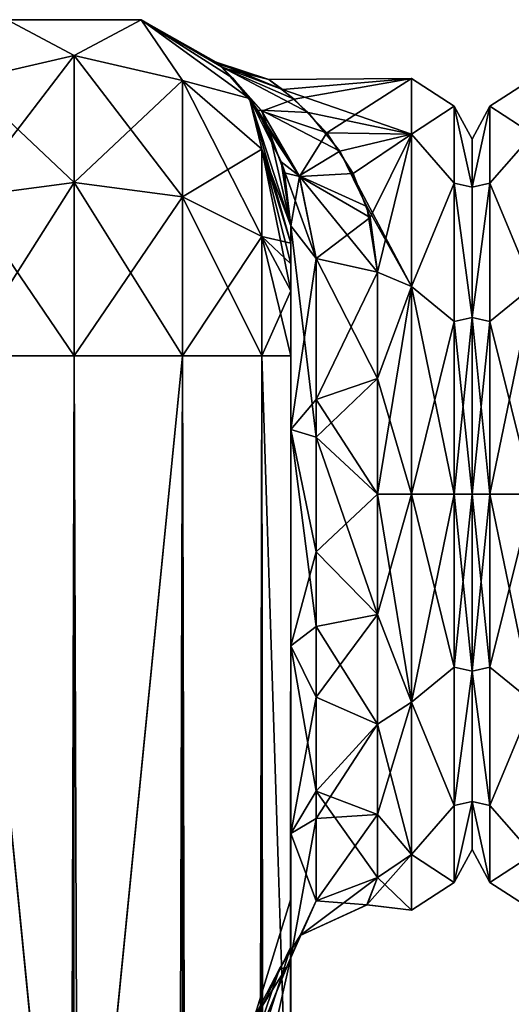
# Model space of a CAD drawing. Extents: x -23 to 700, y -1999 to -1.
# Tile 159 of 224: x 20 to 48, y -57 to -1. Entities that reach past the tile are written whole.
import ezdxf

# ---------------------------------------------------------------- set-up
doc = ezdxf.new("R2010")
doc.units = 0
doc.header["$LTSCALE"] = 5.485125
for name, color, linetype in [('36', 7, 'CONTINUOUS'), ('37', 7, 'CONTINUOUS'), ('6', 7, 'CONTINUOUS'), ('841', 7, 'CONTINUOUS'), ('843', 7, 'CONTINUOUS'), ('844', 7, 'CONTINUOUS'), ('845', 7, 'CONTINUOUS'), ('857', 7, 'CONTINUOUS'), ('858', 7, 'CONTINUOUS'), ('859', 7, 'CONTINUOUS'), ('860', 7, 'CONTINUOUS'), ('861', 7, 'CONTINUOUS'), ('862', 7, 'CONTINUOUS'), ('863', 7, 'CONTINUOUS'), ('866', 7, 'CONTINUOUS'), ('869', 7, 'CONTINUOUS'), ('873', 7, 'CONTINUOUS'), ('874', 7, 'CONTINUOUS'), ('875', 7, 'CONTINUOUS'), ('878', 7, 'CONTINUOUS'), ('879', 7, 'CONTINUOUS'), ('895', 7, 'CONTINUOUS'), ('897', 7, 'CONTINUOUS')]:
    doc.layers.add(name, color=color, linetype=linetype)

msp = doc.modelspace()

# ---------------------------------------------------------------- linework, layer by layer
at = {"layer": '36', "linetype": 'CONTINUOUS'}
for points in [[(49.5, -7.215, 12), (49.5, -4, 0), (47.025, -5.601, 5.112), (49.5, -7.215, 12)], [(49.5, -4, 0), (49.5, -7.215, -12), (47.025, -5.601, -5.112), (49.5, -4, 0)], [(49.5, -4, 0), (47.025, -5.601, -5.112), (47.025, -5.601, 5.112), (49.5, -4, 0)], [(46, -10.269, -10.281), (46, -7.5, 0), (47.025, -5.601, -5.112), (46, -10.269, -10.281)], [(47.025, -10.038, -14.325), (46, -10.269, -10.281), (47.025, -5.601, -5.112), (47.025, -10.038, -14.325)], [(46, -7.5, 0), (46, -10.269, 10.281), (47.025, -5.601, 5.112), (46, -7.5, 0)], [(47.025, -5.601, -5.112), (46, -7.5, 0), (47.025, -5.601, 5.112), (47.025, -5.601, -5.112)], [(47.025, -5.601, 5.112), (46, -10.269, 10.281), (47.025, -10.038, 14.325), (47.025, -5.601, 5.112)], [(49.5, -7.215, 12), (47.025, -5.601, 5.112), (47.025, -10.038, 14.325), (49.5, -7.215, 12)], [(49.5, -7.215, -12), (47.025, -10.038, -14.325), (47.025, -5.601, -5.112), (49.5, -7.215, -12)], [(49.5, -16, 20.785), (49.5, -7.215, 12), (47.025, -10.038, 14.325), (49.5, -16, 20.785)], [(49.5, -7.215, -12), (49.5, -16, -20.785), (47.025, -10.038, -14.325), (49.5, -7.215, -12)], [(46, -17.797, -17.773), (46, -10.269, -10.281), (47.025, -10.038, -14.325), (46, -17.797, -17.773)], [(47.025, -18.032, -20.7), (46, -17.797, -17.773), (47.025, -10.038, -14.325), (47.025, -18.032, -20.7)], [(46, -10.269, 10.281), (46, -17.796, 17.773), (47.025, -10.038, 14.325), (46, -10.269, 10.281)], [(47.025, -10.038, 14.325), (46, -17.796, 17.773), (47.025, -18.032, 20.7), (47.025, -10.038, 14.325)], [(49.5, -16, 20.785), (47.025, -10.038, 14.325), (47.025, -18.032, 20.7), (49.5, -16, 20.785)], [(49.5, -16, -20.785), (47.025, -18.032, -20.7), (47.025, -10.038, -14.325), (49.5, -16, -20.785)], [(49.5, -28, 24), (49.5, -16, 20.785), (47.025, -28, 22.975), (49.5, -28, 24)], [(49.5, -16, 20.785), (47.025, -18.032, 20.7), (47.025, -28, 22.975), (49.5, -16, 20.785)], [(49.5, -16, -20.785), (49.5, -28, -24), (47.025, -18.032, -20.7), (49.5, -16, -20.785)], [(46, -17.796, 17.773), (46, -28, 20.5), (47.025, -18.032, 20.7), (46, -17.796, 17.773)], [(46, -28, -20.5), (46, -17.797, -17.773), (47.025, -28, -22.975), (46, -28, -20.5)], [(47.025, -28, -22.975), (46, -17.797, -17.773), (47.025, -18.032, -20.7), (47.025, -28, -22.975)], [(47.025, -18.032, 20.7), (46, -28, 20.5), (47.025, -28, 22.975), (47.025, -18.032, 20.7)], [(49.5, -28, -24), (47.025, -28, -22.975), (47.025, -18.032, -20.7), (49.5, -28, -24)]]:
    msp.add_3dface(points, dxfattribs=at)
at = {"layer": '37', "linetype": 'CONTINUOUS'}
for points in [[(46, -38.204, -17.773), (46, -28, -20.5), (47.025, -37.968, -20.7), (46, -38.204, -17.773)], [(46, -28, -20.5), (47.025, -28, -22.975), (47.025, -37.968, -20.7), (46, -28, -20.5)], [(46, -28, 20.5), (46, -38.203, 17.773), (47.025, -28, 22.975), (46, -28, 20.5)], [(47.025, -28, 22.975), (46, -38.203, 17.773), (47.025, -37.968, 20.7), (47.025, -28, 22.975)], [(49.5, -40, 20.785), (49.5, -28, 24), (47.025, -37.968, 20.7), (49.5, -40, 20.785)], [(49.5, -28, 24), (47.025, -28, 22.975), (47.025, -37.968, 20.7), (49.5, -28, 24)], [(49.5, -28, -24), (49.5, -40, -20.785), (47.025, -28, -22.975), (49.5, -28, -24)], [(47.025, -28, -22.975), (49.5, -40, -20.785), (47.025, -37.968, -20.7), (47.025, -28, -22.975)], [(47.025, -37.968, 20.7), (46, -38.203, 17.773), (47.025, -45.962, 14.325), (47.025, -37.968, 20.7)], [(47.025, -45.962, -14.325), (46, -38.204, -17.773), (47.025, -37.968, -20.7), (47.025, -45.962, -14.325)], [(49.5, -40, -20.785), (47.025, -45.962, -14.325), (47.025, -37.968, -20.7), (49.5, -40, -20.785)], [(49.5, -40, 20.785), (47.025, -37.968, 20.7), (47.025, -45.962, 14.325), (49.5, -40, 20.785)], [(46, -38.203, 17.773), (46, -45.731, 10.281), (47.025, -45.962, 14.325), (46, -38.203, 17.773)], [(46, -45.731, -10.281), (46, -38.204, -17.773), (47.025, -45.962, -14.325), (46, -45.731, -10.281)], [(49.5, -40, -20.785), (49.5, -48.785, -12), (47.025, -45.962, -14.325), (49.5, -40, -20.785)], [(49.5, -48.785, 12), (49.5, -40, 20.785), (47.025, -45.962, 14.325), (49.5, -48.785, 12)], [(46, -45.731, 10.281), (46, -48.5, 0), (47.025, -50.399, 5.112), (46, -45.731, 10.281)], [(47.025, -45.962, 14.325), (46, -45.731, 10.281), (47.025, -50.399, 5.112), (47.025, -45.962, 14.325)], [(46, -48.5, 0), (46, -45.731, -10.281), (47.025, -50.399, -5.112), (46, -48.5, 0)], [(47.025, -50.399, -5.112), (46, -45.731, -10.281), (47.025, -45.962, -14.325), (47.025, -50.399, -5.112)], [(49.5, -48.785, -12), (47.025, -50.399, -5.112), (47.025, -45.962, -14.325), (49.5, -48.785, -12)], [(49.5, -48.785, 12), (47.025, -45.962, 14.325), (47.025, -50.399, 5.112), (49.5, -48.785, 12)], [(47.025, -50.399, 5.112), (46, -48.5, 0), (47.025, -50.399, -5.112), (47.025, -50.399, 5.112)], [(49.5, -48.785, -12), (49.5, -52, 0), (47.025, -50.399, -5.112), (49.5, -48.785, -12)], [(49.5, -52, 0), (49.5, -48.785, 12), (47.025, -50.399, 5.112), (49.5, -52, 0)], [(49.5, -52, 0), (47.025, -50.399, 5.112), (47.025, -50.399, -5.112), (49.5, -52, 0)]]:
    msp.add_3dface(points, dxfattribs=at)
at = {"layer": '6', "linetype": 'CONTINUOUS'}
for points in [[(46, -7.5, 0), (46, -10.269, -10.281), (46, -48.5, 0), (46, -7.5, 0)], [(46, -10.269, 10.281), (46, -7.5, 0), (46, -45.731, 10.281), (46, -10.269, 10.281)], [(46, -45.731, 10.281), (46, -7.5, 0), (46, -48.5, 0), (46, -45.731, 10.281)], [(46, -10.269, -10.281), (46, -17.797, -17.773), (46, -45.731, -10.281), (46, -10.269, -10.281)], [(46, -48.5, 0), (46, -10.269, -10.281), (46, -45.731, -10.281), (46, -48.5, 0)], [(46, -17.796, 17.773), (46, -10.269, 10.281), (46, -38.203, 17.773), (46, -17.796, 17.773)], [(46, -38.203, 17.773), (46, -10.269, 10.281), (46, -45.731, 10.281), (46, -38.203, 17.773)], [(46, -28, 20.5), (46, -17.796, 17.773), (46, -38.203, 17.773), (46, -28, 20.5)], [(46, -17.797, -17.773), (46, -28, -20.5), (46, -38.204, -17.773), (46, -17.797, -17.773)], [(46, -45.731, -10.281), (46, -17.797, -17.773), (46, -38.204, -17.773), (46, -45.731, -10.281)]]:
    msp.add_3dface(points, dxfattribs=at)
at = {"layer": '841', "linetype": 'CONTINUOUS'}
for points in [[(35.55, -51.35, 41.002), (35.55, -54.118, 30.721), (35.55, -12.5, 54), (35.55, -51.35, 41.002)], [(35.55, -12.5, 54), (35.55, -54.118, 30.721), (35.55, -24.269, 28.753), (35.55, -12.5, 54)], [(35.55, -54.12, 51.282), (35.55, -51.35, 41.002), (35.55, -12.5, 54), (35.55, -54.12, 51.282)], [(35.55, -13.498, 57.73), (35.55, -54.12, 51.282), (35.55, -12.5, 54), (35.55, -13.498, 57.73)], [(35.55, -12.5, 24.51), (35.55, -12.5, 54), (35.55, -24.269, 28.753), (35.55, -12.5, 24.51)], [(35.55, -12.5, -54), (35.55, -12.5, -24.51), (35.55, -54.118, -51.279), (35.55, -12.5, -54)], [(35.55, -54.118, -51.279), (35.55, -12.5, -24.51), (35.55, -51.35, -40.998), (35.55, -54.118, -51.279)], [(35.55, -51.35, -40.998), (35.55, -12.5, -24.51), (35.55, -24.268, -28.753), (35.55, -51.35, -40.998)], [(35.55, -13.498, -57.73), (35.55, -12.5, -54), (35.55, -61.644, -58.772), (35.55, -13.498, -57.73)], [(35.55, -61.644, -58.772), (35.55, -12.5, -54), (35.55, -54.118, -51.279), (35.55, -61.644, -58.772)], [(35.55, -61.645, 58.773), (35.55, -54.12, 51.282), (35.55, -13.498, 57.73), (35.55, -61.645, 58.773)], [(35.55, -14.697, 59.303), (35.55, -61.645, 58.773), (35.55, -13.498, 57.73), (35.55, -14.697, 59.303)], [(35.55, -14.697, -59.303), (35.55, -13.498, -57.73), (35.55, -61.644, -58.772), (35.55, -14.697, -59.303)], [(35.55, -16.266, 60.5), (35.55, -61.645, 58.773), (35.55, -14.697, 59.303), (35.55, -16.266, 60.5)], [(35.55, -16.266, -60.5), (35.55, -14.697, -59.303), (35.55, -71.85, -61.5), (35.55, -16.266, -60.5)], [(35.55, -71.85, -61.5), (35.55, -14.697, -59.303), (35.55, -61.644, -58.772), (35.55, -71.85, -61.5)], [(35.55, -20, 61.5), (35.55, -61.645, 58.773), (35.55, -16.266, 60.5), (35.55, -20, 61.5)], [(35.55, -20, -61.5), (35.55, -16.266, -60.5), (35.55, -71.85, -61.5), (35.55, -20, -61.5)], [(35.55, -71.85, 61.5), (35.55, -61.645, 58.773), (35.55, -20, 61.5), (35.55, -71.85, 61.5)], [(35.55, -54.12, -30.718), (35.55, -51.35, -40.998), (35.55, -24.268, -28.753), (35.55, -54.12, -30.718)], [(35.55, -36.75, -27.648), (35.55, -54.12, -30.718), (35.55, -24.268, -28.753), (35.55, -36.75, -27.648)], [(35.55, -24.269, 28.753), (35.55, -54.118, 30.721), (35.55, -36.751, 27.648), (35.55, -24.269, 28.753)], [(35.55, -61.645, -23.227), (35.55, -54.12, -30.718), (35.55, -36.75, -27.648), (35.55, -61.645, -23.227)], [(35.55, -47.582, -21.378), (35.55, -61.645, -23.227), (35.55, -36.75, -27.648), (35.55, -47.582, -21.378)], [(35.55, -54.118, 30.721), (35.55, -61.644, 23.228), (35.55, -36.751, 27.648), (35.55, -54.118, 30.721)], [(35.55, -36.751, 27.648), (35.55, -61.644, 23.228), (35.55, -47.582, 21.378), (35.55, -36.751, 27.648)], [(35.55, -62.107, 18.037), (35.55, -54.723, 11.265), (35.55, -47.582, 21.378), (35.55, -62.107, 18.037)], [(35.55, -71.85, 20.5), (35.55, -62.107, 18.037), (35.55, -47.582, 21.378), (35.55, -71.85, 20.5)], [(35.55, -61.644, 23.228), (35.55, -71.85, 20.5), (35.55, -47.582, 21.378), (35.55, -61.644, 23.228)], [(35.55, -71.85, -20.5), (35.55, -61.645, -23.227), (35.55, -47.582, -21.378), (35.55, -71.85, -20.5)], [(35.55, -62.087, -18.026), (35.55, -71.85, -20.5), (35.55, -47.582, -21.378), (35.55, -62.087, -18.026)], [(35.55, -54.723, -11.265), (35.55, -62.087, -18.026), (35.55, -47.582, -21.378), (35.55, -54.723, -11.265)]]:
    msp.add_3dface(points, dxfattribs=at)
at = {"layer": '843', "linetype": 'CONTINUOUS'}
for points in [[(46, -7.5, 0), (46, -10.269, 10.281), (46, -48.5, 0), (46, -7.5, 0)], [(46, -10.269, -10.281), (46, -7.5, 0), (46, -45.731, -10.281), (46, -10.269, -10.281)], [(46, -45.731, -10.281), (46, -7.5, 0), (46, -48.5, 0), (46, -45.731, -10.281)], [(46, -10.269, 10.281), (46, -17.797, 17.773), (46, -45.731, 10.281), (46, -10.269, 10.281)], [(46, -48.5, 0), (46, -10.269, 10.281), (46, -45.731, 10.281), (46, -48.5, 0)], [(46, -17.796, -17.773), (46, -10.269, -10.281), (46, -38.203, -17.773), (46, -17.796, -17.773)], [(46, -38.203, -17.773), (46, -10.269, -10.281), (46, -45.731, -10.281), (46, -38.203, -17.773)], [(46, -28, -20.5), (46, -17.796, -17.773), (46, -38.203, -17.773), (46, -28, -20.5)], [(46, -17.797, 17.773), (46, -28, 20.5), (46, -38.204, 17.773), (46, -17.797, 17.773)], [(46, -45.731, 10.281), (46, -17.797, 17.773), (46, -38.204, 17.773), (46, -45.731, 10.281)]]:
    msp.add_3dface(points, dxfattribs=at)
at = {"layer": '844', "linetype": 'CONTINUOUS'}
for points in [[(35.739, -5.201, 7.498), (42.5, -4, 0), (34.283, -4.062, 1.73), (35.739, -5.201, 7.498)], [(34.283, -4.062, 1.73), (42.5, -4, 0), (35.071, -4.648, -5.538), (34.283, -4.062, 1.73)], [(42.5, -4, 0), (42.5, -7.215, -12), (35.071, -4.648, -5.538), (42.5, -4, 0)], [(37.614, -7.144, 11.876), (42.5, -4, 0), (35.739, -5.201, 7.498), (37.614, -7.144, 11.876)], [(42.5, -7.215, 12), (42.5, -4, 0), (37.614, -7.144, 11.876), (42.5, -7.215, 12)], [(35.071, -4.648, -5.538), (42.5, -7.215, -12), (36.552, -5.966, -9.513), (35.071, -4.648, -5.538)], [(36.552, -5.966, -9.513), (42.5, -7.215, -12), (38.374, -8.195, -13.555), (36.552, -5.966, -9.513)], [(39.145, -9.487, 15.273), (42.5, -7.215, 12), (37.614, -7.144, 11.876), (39.145, -9.487, 15.273)], [(42.5, -7.215, -12), (42.5, -16, -20.785), (38.374, -8.195, -13.555), (42.5, -7.215, -12)], [(40.129, -12.017, 17.904), (42.5, -7.215, 12), (39.145, -9.487, 15.273), (40.129, -12.017, 17.904)], [(40.55, -15.172, 20.284), (42.5, -7.215, 12), (40.129, -12.017, 17.904), (40.55, -15.172, 20.284)], [(42.5, -16, 20.785), (42.5, -7.215, 12), (40.55, -15.172, 20.284), (42.5, -16, 20.785)], [(38.374, -8.195, -13.555), (42.5, -16, -20.785), (39.937, -11.389, -17.322), (38.374, -8.195, -13.555)], [(39.937, -11.389, -17.322), (42.5, -16, -20.785), (40.55, -15.172, -20.284), (39.937, -11.389, -17.322)], [(40.55, -15.172, -20.284), (42.5, -16, -20.785), (40.55, -21.323, -23.052), (40.55, -15.172, -20.284)], [(40.55, -21.323, 23.052), (42.5, -16, 20.785), (40.55, -15.172, 20.284), (40.55, -21.323, 23.052)], [(42.5, -16, -20.785), (42.5, -28, -24), (40.55, -21.323, -23.052), (42.5, -16, -20.785)], [(42.5, -28, 24), (42.5, -16, 20.785), (40.55, -28, 24), (42.5, -28, 24)], [(40.55, -28, 24), (42.5, -16, 20.785), (40.55, -21.323, 23.052), (40.55, -28, 24)], [(40.55, -21.323, -23.052), (42.5, -28, -24), (40.55, -28, -24), (40.55, -21.323, -23.052)]]:
    msp.add_3dface(points, dxfattribs=at)
at = {"layer": '845', "linetype": 'CONTINUOUS'}
for points in [[(40.55, -28, -24), (42.5, -28, -24), (42.5, -40, -20.785), (40.55, -28, -24)], [(42.5, -28, 24), (40.55, -28, 24), (40.55, -34.931, 22.977), (42.5, -28, 24)], [(42.5, -40, 20.785), (42.5, -28, 24), (40.55, -34.931, 22.977), (42.5, -40, 20.785)], [(40.55, -28, -24), (42.5, -40, -20.785), (40.55, -34.931, -22.977), (40.55, -28, -24)], [(40.55, -41.271, 19.997), (42.5, -40, 20.785), (40.55, -34.931, 22.977), (40.55, -41.271, 19.997)], [(40.55, -34.931, -22.977), (42.5, -40, -20.785), (40.55, -41.271, -19.997), (40.55, -34.931, -22.977)], [(42.5, -48.785, 12), (42.5, -40, 20.785), (40.55, -46.481, 15.312), (42.5, -48.785, 12)], [(40.55, -46.481, 15.312), (42.5, -40, 20.785), (40.55, -41.271, 19.997), (40.55, -46.481, 15.312)], [(42.5, -40, -20.785), (42.5, -48.785, -12), (40.55, -41.271, -19.997), (42.5, -40, -20.785)], [(40.55, -41.271, -19.997), (42.5, -48.785, -12), (40.55, -46.481, -15.312), (40.55, -41.271, -19.997)], [(40.55, -50.115, 9.323), (42.5, -48.785, 12), (40.55, -46.481, 15.312), (40.55, -50.115, 9.323)], [(40.55, -46.481, -15.312), (42.5, -48.785, -12), (40.55, -50.115, -9.323), (40.55, -46.481, -15.312)], [(42.5, -52, 0), (42.5, -48.785, 12), (39.933, -51.695, 3.811), (42.5, -52, 0)], [(39.933, -51.695, 3.811), (42.5, -48.785, 12), (40.55, -50.115, 9.323), (39.933, -51.695, 3.811)], [(42.5, -48.785, -12), (42.5, -52, 0), (40.55, -50.115, -9.323), (42.5, -48.785, -12)], [(40.55, -50.115, -9.323), (42.5, -52, 0), (39.941, -51.687, -3.862), (40.55, -50.115, -9.323)], [(39.941, -51.687, -3.862), (42.5, -52, 0), (39.933, -51.695, 3.811), (39.941, -51.687, -3.862)]]:
    msp.add_3dface(points, dxfattribs=at)
at = {"layer": '857', "linetype": 'CONTINUOUS'}
for points in [[(23, -1916.55, 74), (23, -83.45, 74), (16.697, -20, 72.323), (23, -1916.55, 74)], [(16.697, -20, 72.323), (23, -83.45, 74), (23.05, -20, 74), (16.697, -20, 72.323)], [(23.05, -1980, 74), (23, -1916.55, 74), (16.697, -20, 72.323), (23.05, -1980, 74)], [(16.697, -1980, 72.323), (23.05, -1980, 74), (16.697, -20, 72.323), (16.697, -1980, 72.323)]]:
    msp.add_3dface(points, dxfattribs=at)
at = {"layer": '858', "linetype": 'CONTINUOUS'}
for points in [[(23, -83.45, -74), (16.697, -1980, -72.323), (23.05, -20, -74), (23, -83.45, -74)], [(23.05, -20, -74), (16.697, -1980, -72.323), (16.697, -20, -72.323), (23.05, -20, -74)]]:
    msp.add_3dface(points, dxfattribs=at)
at = {"layer": '859', "linetype": 'CONTINUOUS'}
for points in [[(23.05, -1980, -74), (23, -1916.55, -74), (29.3, -20, -72.325), (23.05, -1980, -74)], [(23, -1916.55, -74), (23, -83.45, -74), (29.3, -20, -72.325), (23, -1916.55, -74)], [(23, -83.45, -74), (23.05, -20, -74), (29.3, -20, -72.325), (23, -83.45, -74)], [(29.3, -1980, -72.325), (23.05, -1980, -74), (29.3, -20, -72.325), (29.3, -1980, -72.325)], [(33.875, -1980, -67.75), (29.3, -1980, -72.325), (33.875, -20, -67.75), (33.875, -1980, -67.75)], [(33.875, -20, -67.75), (29.3, -1980, -72.325), (29.3, -20, -72.325), (33.875, -20, -67.75)], [(35.55, -20, -61.5), (35.55, -71.85, -61.5), (33.875, -1980, -67.75), (35.55, -20, -61.5)], [(35.55, -20, -61.5), (33.875, -1980, -67.75), (33.875, -20, -67.75), (35.55, -20, -61.5)]]:
    msp.add_3dface(points, dxfattribs=at)
at = {"layer": '860', "linetype": 'CONTINUOUS'}
for points in [[(16.8, -4.125, -63.154), (19.187, -0.612, -54), (23.05, -2.674, -63.991), (16.8, -4.125, -63.154)], [(19.187, -0.612, -54), (26.913, -0.612, -54), (23.05, -2.674, -63.991), (19.187, -0.612, -54)], [(23.05, -2.674, -63.991), (26.913, -0.612, -54), (29.3, -4.125, -63.154), (23.05, -2.674, -63.991)], [(26.913, -0.612, -54), (33.163, -5.153, -54), (29.3, -4.125, -63.154), (26.913, -0.612, -54)], [(16.8, -4.125, -63.154), (23.05, -2.674, -63.991), (16.8, -10.837, -69.87), (16.8, -4.125, -63.154)], [(23.05, -2.674, -63.991), (23.05, -10, -71.321), (16.8, -10.837, -69.87), (23.05, -2.674, -63.991)], [(23.05, -2.674, -63.991), (29.3, -4.125, -63.154), (23.05, -10, -71.321), (23.05, -2.674, -63.991)], [(29.3, -4.125, -63.154), (29.3, -10.837, -69.87), (23.05, -10, -71.321), (29.3, -4.125, -63.154)], [(29.3, -4.125, -63.154), (33.163, -5.153, -54), (33.875, -8.089, -60.869), (29.3, -4.125, -63.154)], [(29.3, -4.125, -63.154), (33.875, -8.089, -60.869), (29.3, -10.837, -69.87), (29.3, -4.125, -63.154)], [(33.163, -5.153, -54), (35.55, -12.5, -54), (33.875, -8.089, -60.869), (33.163, -5.153, -54)], [(33.875, -8.089, -60.869), (33.875, -13.125, -65.908), (29.3, -10.837, -69.87), (33.875, -8.089, -60.869)], [(35.55, -12.5, -54), (35.55, -13.498, -57.73), (33.875, -8.089, -60.869), (35.55, -12.5, -54)], [(33.875, -8.089, -60.869), (35.55, -13.498, -57.73), (33.875, -13.125, -65.908), (33.875, -8.089, -60.869)], [(23.05, -20, -74), (16.697, -20, -72.323), (23.05, -10, -71.321), (23.05, -20, -74)], [(23.05, -10, -71.321), (16.697, -20, -72.323), (16.8, -10.837, -69.87), (23.05, -10, -71.321)], [(29.3, -10.837, -69.87), (23.05, -20, -74), (23.05, -10, -71.321), (29.3, -10.837, -69.87)], [(29.3, -20, -72.325), (23.05, -20, -74), (29.3, -10.837, -69.87), (29.3, -20, -72.325)], [(33.875, -13.125, -65.908), (29.3, -20, -72.325), (29.3, -10.837, -69.87), (33.875, -13.125, -65.908)], [(33.875, -20, -67.75), (29.3, -20, -72.325), (33.875, -13.125, -65.908), (33.875, -20, -67.75)], [(35.55, -13.498, -57.73), (35.55, -14.697, -59.303), (33.875, -13.125, -65.908), (35.55, -13.498, -57.73)], [(35.55, -14.697, -59.303), (35.55, -16.266, -60.5), (33.875, -13.125, -65.908), (35.55, -14.697, -59.303)], [(35.55, -16.266, -60.5), (33.875, -20, -67.75), (33.875, -13.125, -65.908), (35.55, -16.266, -60.5)], [(35.55, -16.266, -60.5), (35.55, -20, -61.5), (33.875, -20, -67.75), (35.55, -16.266, -60.5)]]:
    msp.add_3dface(points, dxfattribs=at)
at = {"layer": '861', "linetype": 'CONTINUOUS'}
for points in [[(26.913, -0.612, -54), (19.187, -0.612, -54), (26.913, -0.612, 54), (26.913, -0.612, -54)], [(26.913, -0.612, 54), (19.187, -0.612, -54), (19.187, -0.612, 54), (26.913, -0.612, 54)], [(33.163, -5.153, -54), (26.913, -0.612, -54), (32.195, -3.979, -9.415), (33.163, -5.153, -54)], [(32.195, -3.979, -9.415), (26.913, -0.612, -54), (31.551, -3.336, -6.196), (32.195, -3.979, -9.415)], [(31.551, -3.336, -6.196), (26.913, -0.612, -54), (31.245, -3.061, -4.046), (31.551, -3.336, -6.196)], [(31.245, -3.061, -4.046), (26.913, -0.612, -54), (31.409, -3.206, 5.317), (31.245, -3.061, -4.046)], [(31.409, -3.206, 5.317), (26.913, -0.612, -54), (33.163, -5.153, 54), (31.409, -3.206, 5.317)], [(33.163, -5.153, 54), (26.913, -0.612, -54), (26.913, -0.612, 54), (33.163, -5.153, 54)], [(31.608, -3.389, 6.521), (31.409, -3.206, 5.317), (33.163, -5.153, 54), (31.608, -3.389, 6.521)], [(32.893, -4.795, 12.25), (31.608, -3.389, 6.521), (33.163, -5.153, 54), (32.893, -4.795, 12.25)], [(33.63, -5.844, -15.005), (33.163, -5.153, -54), (32.195, -3.979, -9.415), (33.63, -5.844, -15.005)], [(34.272, -6.993, 17.387), (32.893, -4.795, 12.25), (33.163, -5.153, 54), (34.272, -6.993, 17.387)], [(35.55, -12.5, 54), (34.272, -6.993, 17.387), (33.163, -5.153, 54), (35.55, -12.5, 54)], [(35.55, -12.5, -24.51), (35.55, -12.5, -54), (33.163, -5.153, -54), (35.55, -12.5, -24.51)], [(35.55, -12.5, -24.51), (33.163, -5.153, -54), (34.992, -8.807, -20.34), (35.55, -12.5, -24.51)], [(34.992, -8.807, -20.34), (33.163, -5.153, -54), (33.63, -5.844, -15.005), (34.992, -8.807, -20.34)], [(34.272, -6.993, 17.387), (35.55, -12.5, 54), (35.172, -9.448, 21.214), (34.272, -6.993, 17.387)], [(35.55, -12.5, 54), (35.55, -12.5, 24.51), (35.172, -9.448, 21.214), (35.55, -12.5, 54)]]:
    msp.add_3dface(points, dxfattribs=at)
at = {"layer": '862', "linetype": 'CONTINUOUS'}
for points in [[(23.05, -2.674, 63.991), (19.187, -0.612, 54), (16.8, -4.125, 63.154), (23.05, -2.674, 63.991)], [(26.913, -0.612, 54), (19.187, -0.612, 54), (23.05, -2.674, 63.991), (26.913, -0.612, 54)], [(29.3, -4.125, 63.154), (26.913, -0.612, 54), (23.05, -2.674, 63.991), (29.3, -4.125, 63.154)], [(33.163, -5.153, 54), (26.913, -0.612, 54), (29.3, -4.125, 63.154), (33.163, -5.153, 54)], [(23.05, -10, 71.321), (23.05, -2.674, 63.991), (16.8, -4.125, 63.154), (23.05, -10, 71.321)], [(23.05, -10, 71.321), (29.3, -10.837, 69.87), (23.05, -2.674, 63.991), (23.05, -10, 71.321)], [(29.3, -10.837, 69.87), (29.3, -4.125, 63.154), (23.05, -2.674, 63.991), (29.3, -10.837, 69.87)], [(16.8, -10.837, 69.87), (23.05, -10, 71.321), (16.8, -4.125, 63.154), (16.8, -10.837, 69.87)], [(33.875, -8.089, 60.869), (33.163, -5.153, 54), (29.3, -4.125, 63.154), (33.875, -8.089, 60.869)], [(29.3, -10.837, 69.87), (33.875, -13.125, 65.908), (29.3, -4.125, 63.154), (29.3, -10.837, 69.87)], [(33.875, -13.125, 65.908), (33.875, -8.089, 60.869), (29.3, -4.125, 63.154), (33.875, -13.125, 65.908)], [(35.55, -13.498, 57.73), (35.55, -12.5, 54), (33.163, -5.153, 54), (35.55, -13.498, 57.73)], [(35.55, -13.498, 57.73), (33.163, -5.153, 54), (33.875, -8.089, 60.869), (35.55, -13.498, 57.73)], [(35.55, -16.266, 60.5), (35.55, -14.697, 59.303), (33.875, -8.089, 60.869), (35.55, -16.266, 60.5)], [(33.875, -13.125, 65.908), (35.55, -16.266, 60.5), (33.875, -8.089, 60.869), (33.875, -13.125, 65.908)], [(35.55, -14.697, 59.303), (35.55, -13.498, 57.73), (33.875, -8.089, 60.869), (35.55, -14.697, 59.303)], [(16.8, -10.837, 69.87), (23.05, -20, 74), (23.05, -10, 71.321), (16.8, -10.837, 69.87)], [(23.05, -10, 71.321), (23.05, -20, 74), (29.3, -20, 72.325), (23.05, -10, 71.321)], [(29.3, -10.837, 69.87), (23.05, -10, 71.321), (29.3, -20, 72.325), (29.3, -10.837, 69.87)], [(16.697, -20, 72.323), (23.05, -20, 74), (16.8, -10.837, 69.87), (16.697, -20, 72.323)], [(33.875, -13.125, 65.908), (29.3, -10.837, 69.87), (33.875, -20, 67.75), (33.875, -13.125, 65.908)], [(33.875, -20, 67.75), (29.3, -10.837, 69.87), (29.3, -20, 72.325), (33.875, -20, 67.75)], [(35.55, -20, 61.5), (35.55, -16.266, 60.5), (33.875, -13.125, 65.908), (35.55, -20, 61.5)], [(35.55, -20, 61.5), (33.875, -13.125, 65.908), (33.875, -20, 67.75), (35.55, -20, 61.5)]]:
    msp.add_3dface(points, dxfattribs=at)
at = {"layer": '863', "linetype": 'CONTINUOUS'}
for points in [[(23.05, -20, 74), (23, -83.45, 74), (29.3, -1980, 72.325), (23.05, -20, 74)], [(29.3, -20, 72.325), (23.05, -20, 74), (29.3, -1980, 72.325), (29.3, -20, 72.325)], [(33.875, -20, 67.75), (29.3, -20, 72.325), (33.875, -1980, 67.75), (33.875, -20, 67.75)], [(33.875, -1980, 67.75), (29.3, -20, 72.325), (29.3, -1980, 72.325), (33.875, -1980, 67.75)], [(35.55, -71.85, 61.5), (35.55, -20, 61.5), (33.875, -20, 67.75), (35.55, -71.85, 61.5)], [(35.55, -1928.15, 61.5), (35.55, -71.85, 61.5), (33.875, -20, 67.75), (35.55, -1928.15, 61.5)], [(35.55, -1980, 61.5), (35.55, -1928.15, 61.5), (33.875, -20, 67.75), (35.55, -1980, 61.5)], [(35.55, -1980, 61.5), (33.875, -20, 67.75), (33.875, -1980, 67.75), (35.55, -1980, 61.5)]]:
    msp.add_3dface(points, dxfattribs=at)
at = {"layer": '866', "linetype": 'CONTINUOUS'}
for points in [[(35.55, -54.118, -51.279), (35.55, -51.35, -40.998), (33.177, -59.008, -43.931), (35.55, -54.118, -51.279)], [(35.55, -51.35, -40.998), (35.55, -54.12, -30.718), (33.177, -59.008, -38.069), (35.55, -51.35, -40.998)], [(33.177, -59.008, -43.931), (35.55, -51.35, -40.998), (33.177, -59.008, -38.069), (33.177, -59.008, -43.931)], [(35.55, -61.644, -58.772), (35.55, -54.118, -51.279), (33.177, -61.552, -49.212), (35.55, -61.644, -58.772)], [(33.177, -61.552, -49.212), (35.55, -54.118, -51.279), (33.177, -59.008, -43.931), (33.177, -61.552, -49.212)], [(35.55, -54.12, -30.718), (35.55, -61.645, -23.227), (33.177, -61.552, -32.788), (35.55, -54.12, -30.718)], [(33.177, -59.008, -38.069), (35.55, -54.12, -30.718), (33.177, -61.552, -32.788), (33.177, -59.008, -38.069)]]:
    msp.add_3dface(points, dxfattribs=at)
at = {"layer": '869', "linetype": 'CONTINUOUS'}
for points in [[(35.55, -54.118, 30.721), (35.55, -51.35, 41.002), (33.177, -59.008, 38.069), (35.55, -54.118, 30.721)], [(35.55, -51.35, 41.002), (35.55, -54.12, 51.282), (33.177, -59.008, 43.931), (35.55, -51.35, 41.002)], [(33.177, -59.008, 38.069), (35.55, -51.35, 41.002), (33.177, -59.008, 43.931), (33.177, -59.008, 38.069)], [(35.55, -61.644, 23.228), (35.55, -54.118, 30.721), (33.177, -61.552, 32.788), (35.55, -61.644, 23.228)], [(33.177, -61.552, 32.788), (35.55, -54.118, 30.721), (33.177, -59.008, 38.069), (33.177, -61.552, 32.788)], [(35.55, -54.12, 51.282), (35.55, -61.645, 58.773), (33.177, -61.552, 49.212), (35.55, -54.12, 51.282)], [(33.177, -59.008, 43.931), (35.55, -54.12, 51.282), (33.177, -61.552, 49.212), (33.177, -59.008, 43.931)]]:
    msp.add_3dface(points, dxfattribs=at)
at = {"layer": '873', "linetype": 'CONTINUOUS'}
for points in [[(34.283, -4.062, 1.73), (35.071, -4.648, -5.538), (31.245, -3.061, -4.046), (34.283, -4.062, 1.73)], [(34.283, -4.062, 1.73), (31.245, -3.061, -4.046), (31.409, -3.206, 5.317), (34.283, -4.062, 1.73)], [(35.071, -4.648, -5.538), (31.551, -3.336, -6.196), (31.245, -3.061, -4.046), (35.071, -4.648, -5.538)], [(34.283, -4.062, 1.73), (31.409, -3.206, 5.317), (31.608, -3.389, 6.521), (34.283, -4.062, 1.73)], [(35.071, -4.648, -5.538), (36.552, -5.966, -9.513), (31.551, -3.336, -6.196), (35.071, -4.648, -5.538)], [(31.551, -3.336, -6.196), (36.552, -5.966, -9.513), (33.829, -5.838, -12.591), (31.551, -3.336, -6.196)], [(32.195, -3.979, -9.415), (31.551, -3.336, -6.196), (33.829, -5.838, -12.591), (32.195, -3.979, -9.415)], [(35.739, -5.201, 7.498), (34.283, -4.062, 1.73), (31.608, -3.389, 6.521), (35.739, -5.201, 7.498)], [(35.739, -5.201, 7.498), (31.608, -3.389, 6.521), (33.863, -5.881, 12.667), (35.739, -5.201, 7.498)], [(31.608, -3.389, 6.521), (32.893, -4.795, 12.25), (33.863, -5.881, 12.667), (31.608, -3.389, 6.521)], [(33.63, -5.844, -15.005), (32.195, -3.979, -9.415), (33.829, -5.838, -12.591), (33.63, -5.844, -15.005)], [(32.893, -4.795, 12.25), (34.272, -6.993, 17.387), (33.863, -5.881, 12.667), (32.893, -4.795, 12.25)], [(37.614, -7.144, 11.876), (35.739, -5.201, 7.498), (33.863, -5.881, 12.667), (37.614, -7.144, 11.876)], [(36.031, -9.624, -17.65), (33.63, -5.844, -15.005), (33.829, -5.838, -12.591), (36.031, -9.624, -17.65)], [(34.992, -8.807, -20.34), (33.63, -5.844, -15.005), (36.031, -9.624, -17.65), (34.992, -8.807, -20.34)], [(36.552, -5.966, -9.513), (38.374, -8.195, -13.555), (33.829, -5.838, -12.591), (36.552, -5.966, -9.513)], [(38.374, -8.195, -13.555), (36.031, -9.624, -17.65), (33.829, -5.838, -12.591), (38.374, -8.195, -13.555)], [(36.044, -9.658, 17.684), (37.614, -7.144, 11.876), (33.863, -5.881, 12.667), (36.044, -9.658, 17.684)], [(34.272, -6.993, 17.387), (36.044, -9.658, 17.684), (33.863, -5.881, 12.667), (34.272, -6.993, 17.387)], [(34.272, -6.993, 17.387), (35.172, -9.448, 21.214), (36.044, -9.658, 17.684), (34.272, -6.993, 17.387)], [(39.145, -9.487, 15.273), (37.614, -7.144, 11.876), (36.044, -9.658, 17.684), (39.145, -9.487, 15.273)], [(38.374, -8.195, -13.555), (39.937, -11.389, -17.322), (36.031, -9.624, -17.65), (38.374, -8.195, -13.555)], [(35.55, -12.5, -24.51), (34.992, -8.807, -20.34), (37.014, -14.39, -21.522), (35.55, -12.5, -24.51)], [(37.014, -14.39, -21.522), (34.992, -8.807, -20.34), (36.031, -9.624, -17.65), (37.014, -14.39, -21.522)], [(35.172, -9.448, 21.214), (35.55, -12.5, 24.51), (36.044, -9.658, 17.684), (35.172, -9.448, 21.214)], [(35.55, -12.5, 24.51), (37.014, -14.39, 21.522), (36.044, -9.658, 17.684), (35.55, -12.5, 24.51)], [(39.937, -11.389, -17.322), (40.55, -15.172, -20.284), (36.031, -9.624, -17.65), (39.937, -11.389, -17.322)], [(40.55, -15.172, -20.284), (37.014, -14.39, -21.522), (36.031, -9.624, -17.65), (40.55, -15.172, -20.284)], [(40.129, -12.017, 17.904), (39.145, -9.487, 15.273), (36.044, -9.658, 17.684), (40.129, -12.017, 17.904)], [(37.014, -14.39, 21.522), (40.129, -12.017, 17.904), (36.044, -9.658, 17.684), (37.014, -14.39, 21.522)], [(40.55, -15.172, 20.284), (40.129, -12.017, 17.904), (37.014, -14.39, 21.522), (40.55, -15.172, 20.284)]]:
    msp.add_3dface(points, dxfattribs=at)
at = {"layer": '874', "linetype": 'CONTINUOUS'}
for points in [[(35.55, -24.268, -28.753), (35.55, -12.5, -24.51), (37.014, -24.7, -25.25), (35.55, -24.268, -28.753)], [(35.55, -12.5, -24.51), (37.014, -14.39, -21.522), (37.014, -24.7, -25.25), (35.55, -12.5, -24.51)], [(40.55, -15.172, -20.284), (40.55, -21.323, -23.052), (37.014, -14.39, -21.522), (40.55, -15.172, -20.284)], [(37.014, -14.39, -21.522), (40.55, -21.323, -23.052), (37.014, -24.7, -25.25), (37.014, -14.39, -21.522)], [(40.55, -21.323, -23.052), (40.55, -28, -24), (37.014, -24.7, -25.25), (40.55, -21.323, -23.052)], [(35.55, -36.75, -27.648), (35.55, -24.268, -28.753), (37.014, -35.622, -24.297), (35.55, -36.75, -27.648)], [(37.014, -35.622, -24.297), (35.55, -24.268, -28.753), (37.014, -24.7, -25.25), (37.014, -35.622, -24.297)], [(40.55, -28, -24), (40.55, -34.931, -22.977), (37.014, -24.7, -25.25), (40.55, -28, -24)], [(40.55, -34.931, -22.977), (37.014, -35.622, -24.297), (37.014, -24.7, -25.25), (40.55, -34.931, -22.977)], [(40.55, -34.931, -22.977), (40.55, -41.271, -19.997), (37.014, -35.622, -24.297), (40.55, -34.931, -22.977)], [(37.014, -45.131, -18.841), (35.55, -36.75, -27.648), (37.014, -35.622, -24.297), (37.014, -45.131, -18.841)], [(40.55, -41.271, -19.997), (37.014, -45.131, -18.841), (37.014, -35.622, -24.297), (40.55, -41.271, -19.997)], [(35.55, -47.582, -21.378), (35.55, -36.75, -27.648), (37.014, -45.131, -18.841), (35.55, -47.582, -21.378)], [(40.55, -41.271, -19.997), (40.55, -46.481, -15.312), (37.014, -45.131, -18.841), (40.55, -41.271, -19.997)], [(37.014, -51.465, -9.892), (35.55, -47.582, -21.378), (37.014, -45.131, -18.841), (37.014, -51.465, -9.892)], [(40.55, -46.481, -15.312), (40.55, -50.115, -9.323), (37.014, -45.131, -18.841), (40.55, -46.481, -15.312)], [(40.55, -50.115, -9.323), (37.014, -51.465, -9.892), (37.014, -45.131, -18.841), (40.55, -50.115, -9.323)], [(35.55, -54.723, -11.265), (35.55, -47.582, -21.378), (37.014, -51.465, -9.892), (35.55, -54.723, -11.265)]]:
    msp.add_3dface(points, dxfattribs=at)
at = {"layer": '875', "linetype": 'CONTINUOUS'}
for points in [[(35.55, -12.5, 24.51), (35.55, -24.269, 28.753), (37.014, -14.39, 21.522), (35.55, -12.5, 24.51)], [(37.014, -14.39, 21.522), (35.55, -24.269, 28.753), (37.014, -22.524, 24.869), (37.014, -14.39, 21.522)], [(40.55, -15.172, 20.284), (37.014, -14.39, 21.522), (37.014, -22.524, 24.869), (40.55, -15.172, 20.284)], [(40.55, -21.323, 23.052), (40.55, -15.172, 20.284), (37.014, -22.524, 24.869), (40.55, -21.323, 23.052)], [(40.55, -28, 24), (40.55, -21.323, 23.052), (37.014, -22.524, 24.869), (40.55, -28, 24)], [(37.014, -22.524, 24.869), (35.55, -24.269, 28.753), (37.014, -31.311, 25.248), (37.014, -22.524, 24.869)], [(40.55, -28, 24), (37.014, -22.524, 24.869), (37.014, -31.311, 25.248), (40.55, -28, 24)], [(35.55, -24.269, 28.753), (35.55, -36.751, 27.648), (37.014, -31.311, 25.248), (35.55, -24.269, 28.753)], [(40.55, -34.931, 22.977), (40.55, -28, 24), (37.014, -31.311, 25.248), (40.55, -34.931, 22.977)], [(37.014, -31.311, 25.248), (35.55, -36.751, 27.648), (37.014, -39.704, 22.616), (37.014, -31.311, 25.248)], [(40.55, -34.931, 22.977), (37.014, -31.311, 25.248), (37.014, -39.704, 22.616), (40.55, -34.931, 22.977)], [(40.55, -41.271, 19.997), (40.55, -34.931, 22.977), (37.014, -39.704, 22.616), (40.55, -41.271, 19.997)], [(35.55, -36.751, 27.648), (35.55, -47.582, 21.378), (37.014, -39.704, 22.616), (35.55, -36.751, 27.648)], [(37.014, -39.704, 22.616), (35.55, -47.582, 21.378), (37.014, -46.7, 17.285), (37.014, -39.704, 22.616)], [(40.55, -41.271, 19.997), (37.014, -39.704, 22.616), (37.014, -46.7, 17.285), (40.55, -41.271, 19.997)], [(40.55, -46.481, 15.312), (40.55, -41.271, 19.997), (37.014, -46.7, 17.285), (40.55, -46.481, 15.312)], [(40.55, -50.115, 9.323), (40.55, -46.481, 15.312), (37.014, -51.465, 9.892), (40.55, -50.115, 9.323)], [(40.55, -46.481, 15.312), (37.014, -46.7, 17.285), (37.014, -51.465, 9.892), (40.55, -46.481, 15.312)], [(35.55, -47.582, 21.378), (35.55, -54.723, 11.265), (37.014, -46.7, 17.285), (35.55, -47.582, 21.378)], [(37.014, -46.7, 17.285), (35.55, -54.723, 11.265), (37.014, -51.465, 9.892), (37.014, -46.7, 17.285)]]:
    msp.add_3dface(points, dxfattribs=at)
at = {"layer": '878', "linetype": 'CONTINUOUS'}
for points in [[(42.5, -7.215, -12), (42.5, -4, 0), (44.975, -5.601, -5.112), (42.5, -7.215, -12)], [(42.5, -4, 0), (42.5, -7.215, 12), (44.975, -5.601, 5.112), (42.5, -4, 0)], [(42.5, -4, 0), (44.975, -5.601, 5.112), (44.975, -5.601, -5.112), (42.5, -4, 0)], [(42.5, -7.215, -12), (44.975, -5.601, -5.112), (44.975, -10.038, -14.325), (42.5, -7.215, -12)], [(42.5, -7.215, 12), (44.975, -10.038, 14.325), (44.975, -5.601, 5.112), (42.5, -7.215, 12)], [(46, -10.269, 10.281), (46, -7.5, 0), (44.975, -5.601, 5.112), (46, -10.269, 10.281)], [(44.975, -10.038, 14.325), (46, -10.269, 10.281), (44.975, -5.601, 5.112), (44.975, -10.038, 14.325)], [(46, -7.5, 0), (46, -10.269, -10.281), (44.975, -5.601, -5.112), (46, -7.5, 0)], [(44.975, -5.601, 5.112), (46, -7.5, 0), (44.975, -5.601, -5.112), (44.975, -5.601, 5.112)], [(44.975, -5.601, -5.112), (46, -10.269, -10.281), (44.975, -10.038, -14.325), (44.975, -5.601, -5.112)], [(42.5, -16, -20.785), (42.5, -7.215, -12), (44.975, -10.038, -14.325), (42.5, -16, -20.785)], [(42.5, -7.215, 12), (42.5, -16, 20.785), (44.975, -10.038, 14.325), (42.5, -7.215, 12)], [(42.5, -16, -20.785), (44.975, -10.038, -14.325), (44.975, -18.032, -20.7), (42.5, -16, -20.785)], [(42.5, -16, 20.785), (44.975, -18.032, 20.7), (44.975, -10.038, 14.325), (42.5, -16, 20.785)], [(46, -17.797, 17.773), (46, -10.269, 10.281), (44.975, -10.038, 14.325), (46, -17.797, 17.773)], [(44.975, -18.032, 20.7), (46, -17.797, 17.773), (44.975, -10.038, 14.325), (44.975, -18.032, 20.7)], [(46, -10.269, -10.281), (46, -17.796, -17.773), (44.975, -10.038, -14.325), (46, -10.269, -10.281)], [(44.975, -10.038, -14.325), (46, -17.796, -17.773), (44.975, -18.032, -20.7), (44.975, -10.038, -14.325)], [(42.5, -28, -24), (42.5, -16, -20.785), (44.975, -28, -22.975), (42.5, -28, -24)], [(42.5, -16, -20.785), (44.975, -18.032, -20.7), (44.975, -28, -22.975), (42.5, -16, -20.785)], [(42.5, -16, 20.785), (42.5, -28, 24), (44.975, -18.032, 20.7), (42.5, -16, 20.785)], [(42.5, -28, 24), (44.975, -28, 22.975), (44.975, -18.032, 20.7), (42.5, -28, 24)], [(46, -17.796, -17.773), (46, -28, -20.5), (44.975, -18.032, -20.7), (46, -17.796, -17.773)], [(46, -28, 20.5), (46, -17.797, 17.773), (44.975, -28, 22.975), (46, -28, 20.5)], [(44.975, -28, 22.975), (46, -17.797, 17.773), (44.975, -18.032, 20.7), (44.975, -28, 22.975)], [(44.975, -18.032, -20.7), (46, -28, -20.5), (44.975, -28, -22.975), (44.975, -18.032, -20.7)]]:
    msp.add_3dface(points, dxfattribs=at)
at = {"layer": '879', "linetype": 'CONTINUOUS'}
for points in [[(42.5, -40, -20.785), (42.5, -28, -24), (44.975, -37.968, -20.7), (42.5, -40, -20.785)], [(42.5, -28, -24), (44.975, -28, -22.975), (44.975, -37.968, -20.7), (42.5, -28, -24)], [(42.5, -28, 24), (42.5, -40, 20.785), (44.975, -28, 22.975), (42.5, -28, 24)], [(44.975, -28, 22.975), (42.5, -40, 20.785), (44.975, -37.968, 20.7), (44.975, -28, 22.975)], [(46, -38.204, 17.773), (46, -28, 20.5), (44.975, -37.968, 20.7), (46, -38.204, 17.773)], [(46, -28, 20.5), (44.975, -28, 22.975), (44.975, -37.968, 20.7), (46, -28, 20.5)], [(46, -28, -20.5), (46, -38.203, -17.773), (44.975, -28, -22.975), (46, -28, -20.5)], [(44.975, -28, -22.975), (46, -38.203, -17.773), (44.975, -37.968, -20.7), (44.975, -28, -22.975)], [(42.5, -40, 20.785), (44.975, -45.962, 14.325), (44.975, -37.968, 20.7), (42.5, -40, 20.785)], [(42.5, -40, -20.785), (44.975, -37.968, -20.7), (44.975, -45.962, -14.325), (42.5, -40, -20.785)], [(44.975, -37.968, -20.7), (46, -38.203, -17.773), (44.975, -45.962, -14.325), (44.975, -37.968, -20.7)], [(44.975, -45.962, 14.325), (46, -38.204, 17.773), (44.975, -37.968, 20.7), (44.975, -45.962, 14.325)], [(46, -38.203, -17.773), (46, -45.731, -10.281), (44.975, -45.962, -14.325), (46, -38.203, -17.773)], [(46, -45.731, 10.281), (46, -38.204, 17.773), (44.975, -45.962, 14.325), (46, -45.731, 10.281)], [(42.5, -40, 20.785), (42.5, -48.785, 12), (44.975, -45.962, 14.325), (42.5, -40, 20.785)], [(42.5, -48.785, -12), (42.5, -40, -20.785), (44.975, -45.962, -14.325), (42.5, -48.785, -12)], [(42.5, -48.785, 12), (44.975, -50.399, 5.112), (44.975, -45.962, 14.325), (42.5, -48.785, 12)], [(42.5, -48.785, -12), (44.975, -45.962, -14.325), (44.975, -50.399, -5.112), (42.5, -48.785, -12)], [(46, -45.731, -10.281), (46, -48.5, 0), (44.975, -50.399, -5.112), (46, -45.731, -10.281)], [(44.975, -45.962, -14.325), (46, -45.731, -10.281), (44.975, -50.399, -5.112), (44.975, -45.962, -14.325)], [(46, -48.5, 0), (46, -45.731, 10.281), (44.975, -50.399, 5.112), (46, -48.5, 0)], [(44.975, -50.399, 5.112), (46, -45.731, 10.281), (44.975, -45.962, 14.325), (44.975, -50.399, 5.112)], [(42.5, -48.785, 12), (42.5, -52, 0), (44.975, -50.399, 5.112), (42.5, -48.785, 12)], [(42.5, -52, 0), (42.5, -48.785, -12), (44.975, -50.399, -5.112), (42.5, -52, 0)], [(44.975, -50.399, -5.112), (46, -48.5, 0), (44.975, -50.399, 5.112), (44.975, -50.399, -5.112)], [(42.5, -52, 0), (44.975, -50.399, -5.112), (44.975, -50.399, 5.112), (42.5, -52, 0)]]:
    msp.add_3dface(points, dxfattribs=at)
at = {"layer": '895', "linetype": 'CONTINUOUS'}
for points in [[(35.55, -54.723, 11.265), (35.55, -62.107, 18.037), (33.177, -65.264, 11.407), (35.55, -54.723, 11.265)], [(35.286, -55.307, 6.957), (35.55, -54.723, 11.265), (33.177, -60.443, 6.586), (35.286, -55.307, 6.957)], [(33.177, -60.443, 6.586), (35.55, -54.723, 11.265), (33.177, -65.264, 11.407), (33.177, -60.443, 6.586)], [(35.55, -62.087, -18.026), (35.55, -54.723, -11.265), (33.177, -65.264, -11.407), (35.55, -62.087, -18.026)], [(35.55, -54.723, -11.265), (35.292, -55.304, -7.014), (33.177, -60.443, -6.586), (35.55, -54.723, -11.265)], [(33.177, -65.264, -11.407), (35.55, -54.723, -11.265), (33.177, -60.443, -6.586), (33.177, -65.264, -11.407)], [(35.292, -55.304, -7.014), (34.881, -55.386, -0.024), (33.177, -60.443, -6.586), (35.292, -55.304, -7.014)], [(34.881, -55.386, -0.024), (35.286, -55.307, 6.957), (33.177, -58.678), (34.881, -55.386, -0.024)], [(33.177, -58.678), (35.286, -55.307, 6.957), (33.177, -60.443, 6.586), (33.177, -58.678)], [(33.177, -60.443, -6.586), (34.881, -55.386, -0.024), (33.177, -58.678), (33.177, -60.443, -6.586)]]:
    msp.add_3dface(points, dxfattribs=at)
at = {"layer": '897', "linetype": 'CONTINUOUS'}
for points in [[(39.933, -51.695, 3.811), (40.55, -50.115, 9.323), (36.077, -53.464, 0), (39.933, -51.695, 3.811)], [(40.55, -50.115, 9.323), (37.014, -51.465, 9.892), (36.077, -53.464, 0), (40.55, -50.115, 9.323)], [(40.55, -50.115, -9.323), (39.941, -51.687, -3.862), (37.014, -51.465, -9.892), (40.55, -50.115, -9.323)], [(35.55, -54.723, 11.265), (35.286, -55.307, 6.957), (37.014, -51.465, 9.892), (35.55, -54.723, 11.265)], [(37.014, -51.465, 9.892), (35.286, -55.307, 6.957), (36.077, -53.464, 0), (37.014, -51.465, 9.892)], [(35.292, -55.304, -7.014), (35.55, -54.723, -11.265), (37.014, -51.465, -9.892), (35.292, -55.304, -7.014)], [(35.292, -55.304, -7.014), (37.014, -51.465, -9.892), (36.077, -53.464, 0), (35.292, -55.304, -7.014)], [(37.014, -51.465, -9.892), (39.941, -51.687, -3.862), (36.077, -53.464, 0), (37.014, -51.465, -9.892)], [(39.941, -51.687, -3.862), (39.933, -51.695, 3.811), (36.077, -53.464, 0), (39.941, -51.687, -3.862)], [(35.286, -55.307, 6.957), (34.881, -55.386, -0.024), (36.077, -53.464, 0), (35.286, -55.307, 6.957)], [(34.881, -55.386, -0.024), (35.292, -55.304, -7.014), (36.077, -53.464, 0), (34.881, -55.386, -0.024)]]:
    msp.add_3dface(points, dxfattribs=at)

doc.saveas('drawing.dxf')
